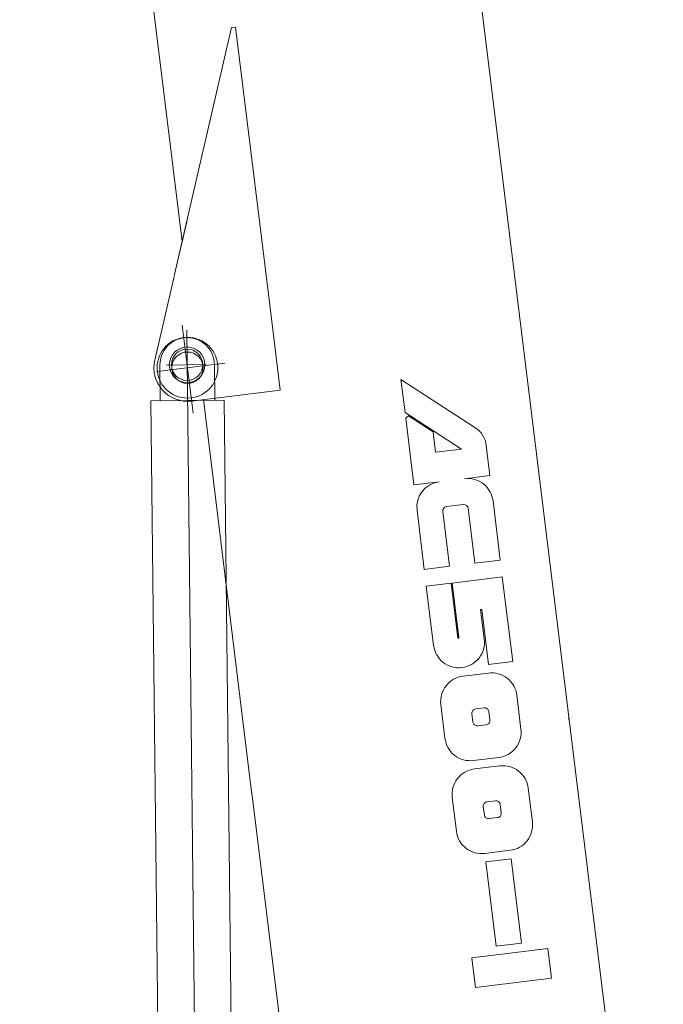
# Model space of a CAD drawing. Extents: x 22073 to 142282, y 6659 to 108851.
# Tile 62 of 68: x 127809 to 130876, y 13559 to 18254. Entities that reach past the tile are written whole.
import ezdxf

# ---------------------------------------------------------------- set-up
doc = ezdxf.new("R2010")
doc.units = 0
doc.header["$LTSCALE"] = 150
doc.header["$MEASUREMENT"] = 0
doc.linetypes.add('CENTER', pattern=[50.5, 30, -9, 2.5, -9])
doc.layers.add('11', color=7, linetype='Continuous')

# ---------------------------------------------------------------- blocks, each defined once
blk = doc.blocks.new('*G13')
at = {"layer": '11', "color": 7, "linetype": 'CENTER', "lineweight": 9}
for p, q in [((128644.6, 13227.1), (128605, 16773.4)), ((128696.8, 16609.4), (128506.8, 16607.3))]:
    blk.add_line(p, q, dxfattribs=at)
at = {"layer": '11', "color": 7, "linetype": 'Continuous', "lineweight": 9}
for p, q in [((128476.8, 16607), (128478.7, 16437)), ((128738.7, 16439.9), (128736.8, 16609.9)), ((128783.7, 16440.4), (128433.7, 16436.5)), ((128433.7, 16436.5), (128470.3, 13158.9)), ((128478.7, 16437), (128608.7, 16438.4)), ((128608.7, 16438.4), (128738.7, 16439.9)), ((128820.3, 13162.8), (128783.7, 16440.4))]:
    blk.add_line(p, q, dxfattribs=at)
for radius in [85, 75.1]:
    blk.add_circle((128606.8, 16608.4), radius, dxfattribs=at)
blk.add_arc((128606.8, 16608.4), 130, 0.64, -179.36, dxfattribs=at)
blk = doc.blocks.new('*G38')
at = {"layer": '11', "color": 7, "linetype": 'Continuous', "lineweight": 9}
for p, q in [((127808.7, 23506.5), (128583.4, 17197)), ((129652.2, 21231.7), (130876.5, 11260.3)), ((128545.3, 17032), (128818.9, 18217.2)), ((128818.9, 18217.2), (128837.6, 18219.5)), ((128837.6, 18219.5), (128997.1, 16920.5)), ((128545.3, 17032), (128605, 17290.6)), ((128452.6, 16630.5), (128544.8, 17030)), ((128997.1, 16920.5), (129050.3, 16487.5)), ((129978.2, 16310.2), (129626.1, 16539.1)), ((129626.1, 16539.1), (129645.4, 16381.3)), ((129050.3, 16487.5), (128628, 16435.7)), ((128684.1, 16442.6), (128915.3, 14559.4)), ((129645.4, 16381.3), (129914.5, 16206.4)), ((129661.9, 16364.5), (129648.7, 16354.6)), ((129648.7, 16354.6), (129687.7, 16035.5)), ((129779.4, 16288.1), (129661.9, 16364.5)), ((129791.3, 16191.3), (129779.4, 16288.1)), ((129914.5, 16206.4), (129791.3, 16191.3)), ((130050.2, 16079.9), (130032.7, 16222.9)), ((129929.4, 16065.1), (130050.2, 16079.9)), ((129687.7, 16035.5), (129808.5, 16050.4)), ((129843.5, 15932), (129924, 15941.9)), ((129946.7, 15924.2), (129978.8, 15662.3)), ((130099.5, 15677.2), (130064.9, 15959.1)), ((129702.5, 15914.7), (129737.2, 15632.8)), ((129857.9, 15647.6), (129825.7, 15909.3)), ((129737.2, 15632.8), (129857.9, 15647.6)), ((129978.8, 15662.3), (130099.5, 15677.2)), ((130109.2, 15596.6), (129870.2, 15567.2)), ((130158.7, 15193.8), (130109.2, 15596.6)), ((129865.2, 15566.7), (129746.9, 15552.2)), ((129746.9, 15552.2), (129781.5, 15270.3)), ((129897.2, 15304.9), (129865.2, 15566.7)), ((129870.2, 15567.2), (129902.1, 15308)), ((129882.4, 15425.7), (129896.9, 15307.4)), ((129902.3, 15305.5), (129887.7, 15423.8)), ((130005.7, 15440.8), (130010.8, 15441.4)), ((130023, 15299.8), (130005.7, 15440.8)), ((130010.8, 15441.4), (130043, 15179.6)), ((130043, 15179.6), (130158.7, 15193.8)), ((130042.8, 15138.6), (129922, 15123.8)), ((130198.1, 14871.4), (130178.3, 15032.6)), ((129816, 14988.2), (129835.8, 14827.1)), ((129964.3, 14945), (129969.3, 14904.8)), ((130022.3, 14972.6), (129982, 14967.6)), ((130049.8, 14914.6), (130044.8, 14954.9)), ((129991.8, 14887.1), (130032.1, 14892)), ((130427.1, 14920.2), (130423.1, 14919.7)), ((129971.3, 14721.1), (130092.1, 14735.9)), ((130097.1, 14695.5), (129976.2, 14680.8)), ((128917.4, 14554.8), (128915.3, 14559.4)), ((130252.4, 14428.4), (130232.6, 14589.5)), ((129310, 11357.4), (128917.4, 14554.8)), ((129870.2, 14545.2), (129890, 14384)), ((130076.5, 14529.5), (130036.2, 14524.6)), ((130104, 14471.6), (130099.1, 14511.9)), ((130018.5, 14502), (130023.5, 14461.7)), ((130046.1, 14444), (130086.3, 14449)), ((130025.5, 14278), (130146.3, 14292.9)), ((130151.4, 14252.5), (130030.6, 14237.7)), ((130030.6, 14237.7), (130080.4, 13835.1)), ((130200.7, 13849.8), (130151.4, 14252.5)), ((130326.8, 13824.4), (129964.3, 13779.9)), ((130080.4, 13835.1), (130200.7, 13849.8)), ((130344.1, 13683.4), (130326.8, 13824.4)), ((129964.3, 13779.9), (129981.6, 13639)), ((129981.6, 13639), (130344.1, 13683.4))]:
    blk.add_line(p, q, dxfattribs=at)
at = {"layer": '11', "color": 7, "linetype": 'CENTER', "lineweight": 9}
for p, q in [((128635.2, 16377.5), (128583.5, 16798)), ((128785.9, 16616.3), (128464.6, 16576.8))]:
    blk.add_line(p, q, dxfattribs=at)
at = {"layer": '11', "color": 7, "linetype": 'Continuous', "lineweight": 9}
for points in [[(129884.9, 15426), (129882.4, 15425.7)], [(129887.7, 15423.8), (129887.7, 15424.1), (129887.5, 15424.5), (129887.4, 15424.9), (129887.1, 15425.2), (129886.8, 15425.5), (129886.5, 15425.7), (129886.1, 15425.9), (129885.7, 15426), (129885.3, 15426), (129884.9, 15426)], [(129896.9, 15307.4), (129897, 15307), (129897.1, 15306.6), (129897.3, 15306.3), (129897.6, 15306), (129897.9, 15305.7), (129898.2, 15305.4), (129898.6, 15305.3), (129899, 15305.2), (129899.4, 15305.1), (129899.7, 15305.2)], [(129899.7, 15305.2), (129897.2, 15304.9)], [(129902.1, 15308), (129902.1, 15307.7), (129902, 15307.3), (129901.9, 15306.9), (129901.7, 15306.5), (129901.5, 15306.1), (129901.2, 15305.8), (129900.8, 15305.6), (129900.5, 15305.4), (129900.1, 15305.3), (129899.7, 15305.2)], [(129899.7, 15305.2), (129902.3, 15305.5)]]:
    blk.add_lwpolyline(points, dxfattribs=at)
for radius in [145, 75, 75]:
    blk.add_circle((128608.5, 16594.5), radius, dxfattribs=at)
for centre, radius, start, end in [((128608.5, 16594.5), 160, 167.002, -82.9982), ((129912, 16208.2), 121.6, 6.9257, 56.9865), ((129944.2, 15944.4), 121.6, 6.931, 97.0036), ((129823.4, 15929.5), 121.7, 97, -173.0007), ((129846, 15911.7), 20.4, 97, -173.2872), ((129926.5, 15921.7), 20.3, 7, 96.8968), ((129902.2, 15284.9), 121.6, -173.0816, -82.9968), ((129902.2, 15285), 121.7, -83.0446, 7), ((129936.8, 15003), 121.7, 97, -172.9828), ((130057.6, 15017.9), 121.6, 6.931, 97.0036), ((129984.4, 14947.5), 20.3, 97, -172.9612), ((130024.7, 14952.5), 20.3, 7, 97.0733), ((129989.4, 14907.2), 20.3, -173, -82.9051), ((130029.7, 14912.1), 20.3, -83, 7.0949), ((130077.4, 14856.6), 121.6, -83.0647, 7), ((129956.5, 14841.8), 121.6, -173.0662, -82.9979), ((129991, 14560), 121.7, 97, -172.9821), ((130111.9, 14574.9), 121.6, 6.931, 97.0029), ((130038.7, 14504.5), 20.3, 97, -172.9828), ((130079, 14509.4), 20.3, 7, 97.0863), ((130083.9, 14469.1), 20.3, -83, 7.0949), ((130043.6, 14464.2), 20.3, -173, -82.8964), ((130131.7, 14413.6), 121.6, -83.0676, 7.0014), ((130010.7, 14398.7), 121.6, -173.069, -82.9986)]:
    blk.add_arc(centre, radius, start, end, dxfattribs=at)

msp = doc.modelspace()

# ---------------------------------------------------------------- linework, layer by layer
at = {"layer": '11', "color": 7, "linetype": 'Continuous', "lineweight": 9}
msp.add_line((128915.67536, 14568.78244), (128913.61146, 14573.29631), dxfattribs=at)

# ---------------------------------------------------------------- block references
at = {"color": 7, "linetype": 'Continuous', "lineweight": 9}
for name in ['*G38', '*G13']:
    msp.add_blockref(name, (0, 0), dxfattribs=at)

doc.saveas('drawing.dxf')
